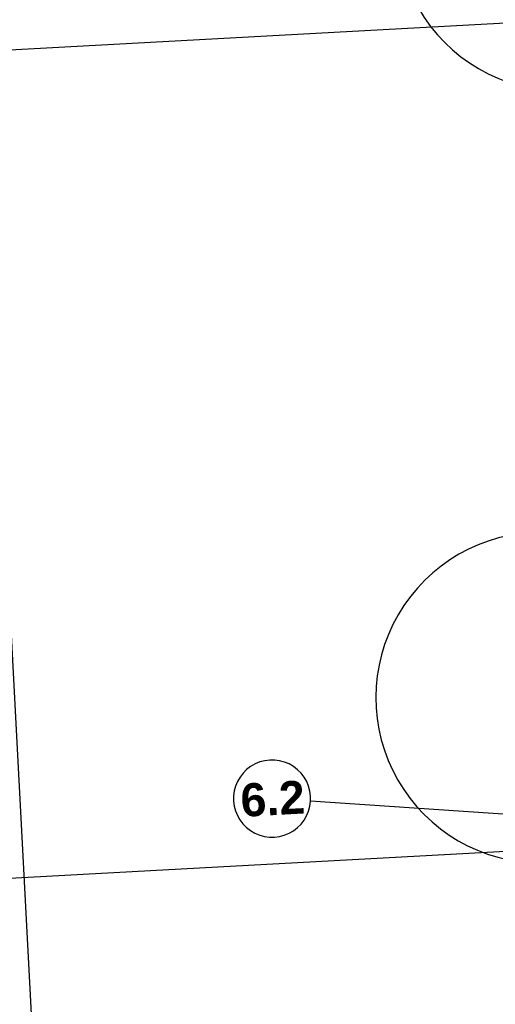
# Model space of a CAD drawing. Extents: x -181 to 1388, y 138 to 979.
# Tile 36 of 82: x 769 to 812, y 377 to 466. Entities that reach past the tile are written whole.
import ezdxf
from ezdxf.lldxf.tags import DXFTag

# ---------------------------------------------------------------- set-up
doc = ezdxf.new("R2010")
doc.units = 0
doc.layers.get('0').update_dxf_attribs({"lineweight": 25})
doc.layers.add('01AFU Allgemein Bemaßung', color=7, linetype='Continuous', lineweight=25, true_color=0x848484)
doc.layers.add('20 Dach Stb-Decke', color=7, linetype='Continuous', lineweight=25, true_color=0x848484)
doc.layers.add('02 Raster Gebäude', color=7, linetype='Continuous', lineweight=25)
doc.styles.get("Standard").update_dxf_attribs({"font": 'arial.ttf'})
tags = doc.linetypes.add('Raster', pattern=[0.2, 0.1, -0.05, 0, -0.05]).pattern_tags.tags
tags[10:11] = [DXFTag(74, 4), DXFTag(75, 0), DXFTag(340, '0'), DXFTag(46, 1.0), DXFTag(50, 0.0), DXFTag(44, 0.0), DXFTag(45, 0.0)]
tags[8:9] = [DXFTag(74, 4), DXFTag(75, 0), DXFTag(340, '0'), DXFTag(46, 1.0), DXFTag(50, 0.0), DXFTag(44, 0.0), DXFTag(45, 0.0)]
tags[6:7] = [DXFTag(74, 4), DXFTag(75, 0), DXFTag(340, '0'), DXFTag(46, 1.0), DXFTag(50, 0.0), DXFTag(44, 0.0), DXFTag(45, 0.0)]
tags[4:5] = [DXFTag(74, 4), DXFTag(75, 0), DXFTag(340, '0'), DXFTag(46, 1.0), DXFTag(50, 0.0), DXFTag(44, 0.0), DXFTag(45, 0.0)]
tags = doc.linetypes.add('Öffnungslinie Tür Fenster', pattern=[0.115, 0.075, -0.04]).pattern_tags.tags
tags[6:7] = [DXFTag(74, 4), DXFTag(75, 0), DXFTag(340, '0'), DXFTag(46, 1.0), DXFTag(50, 0.0), DXFTag(44, 0.0), DXFTag(45, 0.0)]
tags[4:5] = [DXFTag(74, 4), DXFTag(75, 0), DXFTag(340, '0'), DXFTag(46, 1.0), DXFTag(50, 0.0), DXFTag(44, 0.0), DXFTag(45, 0.0)]

# ---------------------------------------------------------------- blocks, each defined once
blk = doc.blocks.new('Referenz-A07F5V09WF')
at = {"layer": '01AFU Allgemein Bemaßung', "lineweight": -2}
blk.add_line((762.535, 510.809), (772.405, 324.065), dxfattribs=at)
at = {"layer": '02 Raster Gebäude', "linetype": 'Raster', "lineweight": -2, "ltscale": 56.250004}
for p, q in [((1010.163, 476.805), (317.411, 438.884)), ((1006.697, 401.503), (320.446, 363.938)), ((859.339, 391.084), (794.999, 395.431))]:
    blk.add_line(p, q, dxfattribs=at)
at = {"layer": '02 Raster Gebäude', "lineweight": -2}
for major_axis in [(3.492, -0.236), (-3.492, 0.236)]:
    blk.add_ellipse((791.507, 395.667), major_axis=major_axis, ratio=1, start_param=0, end_param=3.141593, dxfattribs=at)
at = {"layer": '20 Dach Stb-Decke', "linetype": 'Öffnungslinie Tür Fenster', "lineweight": -2, "ltscale": 56.250004}
for centre in [(817.769, 474.837), (815.919, 404.817)]:
    blk.add_ellipse(centre, major_axis=(1.011, 14.966), ratio=1, start_param=0, end_param=3.141593, dxfattribs=at)
at = {"layer": '02 Raster Gebäude', "linetype": 'Continuous', "lineweight": -2, "ltscale": 56.250004, "insert": (788.57, 397.003), "char_height": 3, "attachment_point": 1, "rotation": 3.1332}
blk.add_mtext('{\\fArial|b1|i0;6.2}', dxfattribs=at)

msp = doc.modelspace()

# ---------------------------------------------------------------- block references
at = {"color": 8, "lineweight": 25, "ltscale": 1250, "true_color": 0x808080}
msp.add_blockref('Referenz-A07F5V09WF', (0, 0), dxfattribs=at)

doc.saveas('drawing.dxf')
